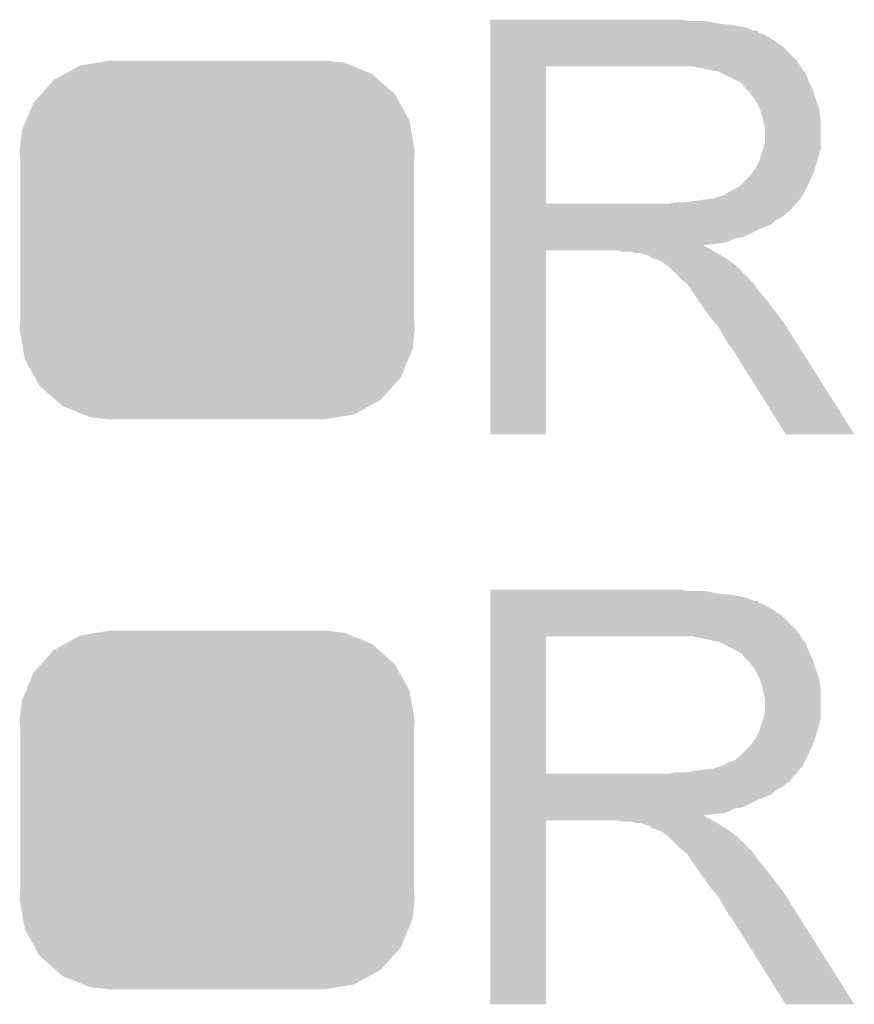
# Model space of a CAD drawing. Extents: x -1.3 to 24.2, y -3.9 to 53.4.
# Tile 24 of 57: x 10.4 to 12, y 11.7 to 13.6. Entities that reach past the tile are written whole.
import ezdxf

# ---------------------------------------------------------------- set-up
doc = ezdxf.new("R2010")
doc.units = 0
doc.layers.get('0').update_dxf_attribs({"linetype": 'CONTINUOUS'})
doc.layers.add('TWO-WIRE_ETH_3_CLICK_V103_GTO', color=11, linetype='CONTINUOUS')
doc.layers.add('TWO-WIRE_ETH_3_CLICK_V103_GTS', color=8, linetype='CONTINUOUS')

# ---------------------------------------------------------------- blocks, each defined once
blk = doc.blocks.new('CUSTOM_70')
for points in [[(-0.268438, 0.342124), (-0.233628, 0.347838), (0.2622, 0.342124), (0.247972, 0.347838)], [(-0.233628, 0.347838), (-0.20955, 0.35179), (0.247972, 0.347838), (0.20955, 0.35179)], [(-0.298526, 0.325596), (-0.268438, 0.342124), (0.30335, 0.325596), (0.2622, 0.342124)], [(-0.34504, 0.286174), (-0.320744, 0.31339), (0.348152, 0.286174), (0.317222, 0.31339)], [(-0.320744, 0.31339), (-0.298526, 0.325596), (0.317222, 0.31339), (0.30335, 0.325596)], [(-0.360486, 0.26887), (-0.34504, 0.286174), (0.357822, 0.26887), (0.348152, 0.286174)], [(-0.37475, 0.234078), (-0.360486, 0.26887), (0.377262, 0.234078), (0.357822, 0.26887)], [(-0.383124, 0.213652), (-0.37475, 0.234078), (0.380766, 0.213652), (0.377262, 0.234078)], [(-0.38735, 0.17526), (-0.383124, 0.213652), (0.38735, 0.17526), (0.380766, 0.213652)], [(-0.38608, 0.154124), (-0.38735, 0.17526), (0.38608, 0.154124), (0.38735, 0.17526)], [(-0.38608, -0.154124), (-0.38608, 0.154124), (0.38608, -0.154124), (0.38608, 0.154124)], [(-0.38735, -0.17526), (-0.38608, -0.154124), (0.38735, -0.17526), (0.38608, -0.154124)], [(-0.380764, -0.213652), (-0.38735, -0.17526), (0.383124, -0.213652), (0.38735, -0.17526)], [(-0.377262, -0.234078), (-0.380764, -0.213652), (0.374748, -0.234078), (0.383124, -0.213652)], [(-0.35782, -0.26887), (-0.377262, -0.234078), (0.360486, -0.26887), (0.374748, -0.234078)], [(-0.348152, -0.286174), (-0.35782, -0.26887), (0.345038, -0.286174), (0.360486, -0.26887)], [(-0.31722, -0.31339), (-0.348152, -0.286174), (0.320744, -0.31339), (0.345038, -0.286174)], [(-0.30335, -0.325596), (-0.31722, -0.31339), (0.298524, -0.325596), (0.320744, -0.31339)], [(-0.262198, -0.342124), (-0.30335, -0.325596), (0.268438, -0.342124), (0.298524, -0.325596)], [(-0.247972, -0.347838), (-0.262198, -0.342124), (0.233626, -0.347838), (0.268438, -0.342124)], [(-0.20955, -0.35179), (-0.247972, -0.347838), (0.20955, -0.35179), (0.233626, -0.347838)]]:
    blk.add_solid(points)

msp = doc.modelspace()

# ---------------------------------------------------------------- linework, layer by layer
at = {"layer": 'TWO-WIRE_ETH_3_CLICK_V103_GTO'}
for points in [[(11.30302, 13.63726), (11.303022, 13.6398), (11.689082, 13.63726), (11.678922, 13.6398)], [(11.30302, 13.63218), (11.30302, 13.63726), (11.75004, 13.63218), (11.724642, 13.63726)], [(11.30302, 13.62964), (11.30302, 13.63218), (11.777982, 13.62964), (11.75004, 13.63218)], [(11.30302, 13.624558), (11.30302, 13.62964), (11.803382, 13.624558), (11.777982, 13.62964)], [(11.30302, 13.61948), (11.30302, 13.624558), (11.816082, 13.61948), (11.803382, 13.624558)], [(11.30302, 13.616922), (11.30302, 13.61948), (11.82878, 13.616922), (11.816082, 13.61948)], [(11.30302, 13.614396), (11.30302, 13.616922), (11.828796, 13.614396), (11.82878, 13.616922)], [(11.30302, 13.61186), (11.30302, 13.614396), (11.8364, 13.61186), (11.828796, 13.614396)], [(11.30302, 13.60678), (11.30302, 13.61186), (11.846558, 13.60678), (11.8364, 13.61186)], [(11.30302, 13.599162), (11.30302, 13.60678), (11.85926, 13.599162), (11.846558, 13.60678)], [(11.30302, 13.588998), (11.30302, 13.599162), (11.874502, 13.588998), (11.85926, 13.599162)], [(11.303018, 13.558518), (11.30302, 13.588998), (11.90498, 13.558518), (11.874502, 13.588998)], [(11.303018, 13.54836), (11.303018, 13.558518), (11.911336, 13.54836), (11.90498, 13.558518)], [(11.303012, 13.279142), (11.303018, 13.54834), (11.41222, 13.279142), (11.412222, 13.54834)], [(11.303018, 13.54834), (11.303018, 13.54836), (11.412222, 13.54834), (11.66622, 13.54836)], [(11.750034, 13.5382), (11.699242, 13.54836), (11.917692, 13.5382), (11.911336, 13.54836)], [(11.750042, 13.538198), (11.750034, 13.5382), (11.91801, 13.538198), (11.917692, 13.5382)], [(11.75007, 13.538184), (11.750042, 13.538198), (11.920224, 13.538184), (11.91801, 13.538198)], [(11.765278, 13.53058), (11.75007, 13.538184), (11.92276, 13.53058), (11.920224, 13.538184)], [(11.790678, 13.51788), (11.765278, 13.53058), (11.92784, 13.51788), (11.92276, 13.53058)], [(11.790682, 13.517878), (11.790678, 13.51788), (11.927842, 13.517878), (11.92784, 13.51788)], [(11.7983, 13.51279), (11.790682, 13.517878), (11.930386, 13.51279), (11.927842, 13.517878)], [(11.798306, 13.510254), (11.7983, 13.51279), (11.931654, 13.510254), (11.930386, 13.51279)], [(11.805922, 13.502638), (11.798306, 13.510254), (11.935462, 13.502638), (11.931654, 13.510254)], [(11.81354, 13.49502), (11.805922, 13.502638), (11.937638, 13.49502), (11.935462, 13.502638)], [(11.820314, 13.48486), (11.81354, 13.49502), (11.94054, 13.48486), (11.937638, 13.49502)], [(11.8237, 13.479778), (11.820314, 13.48486), (11.942446, 13.479778), (11.94054, 13.48486)], [(11.83132, 13.464538), (11.8237, 13.479778), (11.94816, 13.464538), (11.942446, 13.479778)], [(11.8364, 13.449298), (11.83132, 13.464538), (11.949854, 13.449298), (11.94816, 13.464538)], [(11.837926, 13.441678), (11.8364, 13.449298), (11.9507, 13.441678), (11.949854, 13.449298)], [(11.83894, 13.4366), (11.837926, 13.441678), (11.9507, 13.4366), (11.9507, 13.441678)], [(11.84148, 13.426438), (11.83894, 13.4366), (11.9507, 13.426438), (11.9507, 13.4366)], [(11.84148, 13.401038), (11.84148, 13.426438), (11.9507, 13.401038), (11.9507, 13.426438)], [(11.838938, 13.388338), (11.84148, 13.401038), (11.9507, 13.388338), (11.9507, 13.401038)], [(11.83386, 13.375638), (11.83792, 13.385796), (11.947796, 13.375638), (11.9507, 13.385796)], [(11.83792, 13.385796), (11.838938, 13.388338), (11.9507, 13.385796), (11.9507, 13.388338)], [(11.821158, 13.34516), (11.83132, 13.365478), (11.938762, 13.34516), (11.944856, 13.365478)], [(11.83132, 13.365478), (11.831954, 13.36802), (11.944856, 13.365478), (11.94562, 13.36802)], [(11.831954, 13.36802), (11.83386, 13.375638), (11.94562, 13.36802), (11.947796, 13.375638)], [(11.810998, 13.33246), (11.81862, 13.342618), (11.933484, 13.33246), (11.938, 13.342618)], [(11.81862, 13.342618), (11.821158, 13.34516), (11.938, 13.342618), (11.938762, 13.34516)], [(11.790676, 13.312138), (11.798298, 13.31976), (11.924028, 13.312138), (11.92784, 13.31976)], [(11.798298, 13.31976), (11.810998, 13.33246), (11.92784, 13.31976), (11.933484, 13.33246)], [(11.762738, 13.2969), (11.770358, 13.301978), (11.91641, 13.2969), (11.918948, 13.301978)], [(11.770358, 13.301978), (11.790676, 13.312138), (11.918948, 13.301978), (11.924028, 13.312138)], [(11.653518, 13.27912), (11.666218, 13.28166), (11.90244, 13.27912), (11.90498, 13.28166)], [(11.683998, 13.28166), (11.71956, 13.28674), (11.90498, 13.28166), (11.909044, 13.28674)], [(11.71956, 13.28674), (11.739878, 13.28928), (11.909044, 13.28674), (11.911076, 13.28928)], [(11.739878, 13.28928), (11.755118, 13.294358), (11.911076, 13.28928), (11.915138, 13.294358)], [(11.755118, 13.294358), (11.757656, 13.29436), (11.915138, 13.294358), (11.91514, 13.29436)], [(11.757656, 13.29436), (11.762738, 13.2969), (11.91514, 13.29436), (11.91641, 13.2969)], [(11.30301, 13.26896), (11.303012, 13.271494), (11.894798, 13.26896), (11.89482, 13.271494)], [(11.30301, 13.268946), (11.30301, 13.26896), (11.892274, 13.268946), (11.894798, 13.26896)], [(11.30301, 13.263878), (11.30301, 13.268946), (11.889734, 13.263878), (11.892274, 13.268946)], [(11.30301, 13.261338), (11.30301, 13.263878), (11.88466, 13.261338), (11.889734, 13.263878)], [(11.303012, 13.27912), (11.303012, 13.279142), (11.653518, 13.27912), (11.41222, 13.279142)], [(11.303012, 13.271494), (11.303012, 13.27912), (11.89482, 13.271494), (11.90244, 13.27912)], [(11.30301, 13.25626), (11.30301, 13.261338), (11.87958, 13.25626), (11.88466, 13.261338)], [(11.30301, 13.25118), (11.30301, 13.25626), (11.871958, 13.25118), (11.87958, 13.25626)], [(11.30301, 13.246098), (11.30301, 13.25118), (11.8618, 13.246098), (11.871958, 13.25118)], [(11.30301, 13.23848), (11.30301, 13.246098), (11.854176, 13.23848), (11.8618, 13.246098)], [(11.30301, 13.22832), (11.30301, 13.23848), (11.82878, 13.22832), (11.854176, 13.23848)], [(11.30301, 13.21308), (11.30301, 13.22832), (11.798296, 13.21308), (11.82878, 13.22832)], [(11.30301, 13.210538), (11.30301, 13.21308), (11.780518, 13.210538), (11.798296, 13.21308)], [(11.30301, 13.20292), (11.30301, 13.210538), (11.765276, 13.20292), (11.780518, 13.210538)], [(11.303, 12.827022), (11.303008, 13.187658), (11.412198, 12.827022), (11.41222, 13.187658)], [(11.303008, 13.195298), (11.30301, 13.197806), (11.724644, 13.195298), (11.722132, 13.197806)], [(11.303008, 13.192758), (11.303008, 13.195298), (11.729722, 13.192758), (11.724644, 13.195298)], [(11.303008, 13.18768), (11.303008, 13.192758), (11.737342, 13.18768), (11.729722, 13.192758)], [(11.303008, 13.187658), (11.303008, 13.18768), (11.41222, 13.187658), (11.549378, 13.18768)], [(11.30301, 13.20038), (11.30301, 13.20292), (11.74496, 13.20038), (11.765276, 13.20292)], [(11.30301, 13.197806), (11.30301, 13.20038), (11.722132, 13.197806), (11.74496, 13.20038)], [(11.562078, 13.18514), (11.549378, 13.18768), (11.74242, 13.18514), (11.737342, 13.18768)], [(11.584936, 13.182602), (11.579856, 13.18514), (11.747496, 13.182602), (11.74242, 13.18514)], [(11.595098, 13.1826), (11.584936, 13.182602), (11.747498, 13.1826), (11.747496, 13.182602)], [(11.61288, 13.177522), (11.595098, 13.1826), (11.755624, 13.177522), (11.747498, 13.1826)], [(11.620496, 13.172442), (11.61288, 13.177522), (11.763752, 13.172442), (11.755624, 13.177522)], [(11.62812, 13.1699), (11.620496, 13.172442), (11.767818, 13.1699), (11.763752, 13.172442)], [(11.635738, 13.16736), (11.62812, 13.1699), (11.771206, 13.16736), (11.767818, 13.1699)], [(11.640816, 13.164822), (11.635738, 13.16736), (11.77459, 13.164822), (11.771206, 13.16736)], [(11.64336, 13.162282), (11.640816, 13.164822), (11.777976, 13.162282), (11.77459, 13.164822)], [(11.653518, 13.15466), (11.64336, 13.162282), (11.788138, 13.15466), (11.777976, 13.162282)], [(11.653522, 13.154658), (11.653518, 13.15466), (11.78814, 13.154658), (11.788138, 13.15466)], [(11.67892, 13.129262), (11.653522, 13.154658), (11.813538, 13.129262), (11.78814, 13.154658)], [(11.68231, 13.12672), (11.67892, 13.129262), (11.81608, 13.12672), (11.813538, 13.129262)], [(11.689078, 13.121642), (11.68231, 13.12672), (11.819708, 13.121642), (11.81608, 13.12672)], [(11.694158, 13.114022), (11.689078, 13.121642), (11.82515, 13.114022), (11.819708, 13.121642)], [(11.696698, 13.108944), (11.694158, 13.114022), (11.828778, 13.108944), (11.82515, 13.114022)], [(11.696702, 13.10894), (11.696698, 13.108944), (11.82878, 13.10894), (11.828778, 13.108944)], [(11.699238, 13.106402), (11.696702, 13.10894), (11.830956, 13.106402), (11.82878, 13.10894)], [(11.7094, 13.091162), (11.699238, 13.106402), (11.84402, 13.091162), (11.830956, 13.106402)], [(11.7094, 13.09116), (11.7094, 13.091162), (11.844022, 13.09116), (11.84402, 13.091162)], [(11.723914, 13.07084), (11.7094, 13.09116), (11.85926, 13.07084), (11.844022, 13.09116)], [(11.7348, 13.055598), (11.723914, 13.07084), (11.871116, 13.055598), (11.85926, 13.07084)], [(11.741332, 13.04798), (11.7348, 13.055598), (11.87704, 13.04798), (11.871116, 13.055598)], [(11.75004, 13.03782), (11.741332, 13.04798), (11.883462, 13.03782), (11.87704, 13.04798)], [(11.7602, 13.02004), (11.75004, 13.03782), (11.8947, 13.02004), (11.883462, 13.03782)], [(11.76782, 13.007338), (11.7602, 13.02004), (11.902726, 13.007338), (11.8947, 13.02004)], [(11.770358, 13.002264), (11.76782, 13.007338), (11.905934, 13.002264), (11.902726, 13.007338)], [(11.775438, 12.997182), (11.770358, 13.002264), (11.909146, 12.997182), (11.905934, 13.002264)], [(11.882118, 12.82701), (11.775438, 12.997182), (12.016694, 12.82701), (11.909146, 12.997182)], [(11.412198, 12.827), (11.303, 12.827022), (11.412198, 12.827), (11.412198, 12.827022)], [(12.0167, 12.827), (12.016694, 12.82701), (12.0167, 12.827), (11.882118, 12.82701)], [(11.30302, 12.51966), (11.303022, 12.5222), (11.689082, 12.51966), (11.678922, 12.5222)], [(11.30302, 12.51458), (11.30302, 12.51966), (11.75004, 12.51458), (11.724642, 12.51966)], [(11.30302, 12.51204), (11.30302, 12.51458), (11.777982, 12.51204), (11.75004, 12.51458)], [(11.30302, 12.506958), (11.30302, 12.51204), (11.803382, 12.506958), (11.777982, 12.51204)], [(11.30302, 12.50188), (11.30302, 12.506958), (11.816082, 12.50188), (11.803382, 12.506958)], [(11.30302, 12.499322), (11.30302, 12.50188), (11.82878, 12.499322), (11.816082, 12.50188)], [(11.30302, 12.496796), (11.30302, 12.499322), (11.828796, 12.496796), (11.82878, 12.499322)], [(11.30302, 12.49426), (11.30302, 12.496796), (11.8364, 12.49426), (11.828796, 12.496796)], [(11.30302, 12.48918), (11.30302, 12.49426), (11.846558, 12.48918), (11.8364, 12.49426)], [(11.303018, 12.440918), (11.30302, 12.471398), (11.90498, 12.440918), (11.874502, 12.471398)], [(11.30302, 12.481562), (11.30302, 12.48918), (11.85926, 12.481562), (11.846558, 12.48918)], [(11.30302, 12.471398), (11.30302, 12.481562), (11.874502, 12.471398), (11.85926, 12.481562)], [(11.303018, 12.43076), (11.303018, 12.440918), (11.911336, 12.43076), (11.90498, 12.440918)], [(11.303012, 12.161542), (11.303018, 12.43074), (11.41222, 12.161542), (11.412222, 12.43074)], [(11.303018, 12.43074), (11.303018, 12.43076), (11.412222, 12.43074), (11.66622, 12.43076)], [(11.750034, 12.4206), (11.699242, 12.43076), (11.917692, 12.4206), (11.911336, 12.43076)], [(11.750042, 12.420598), (11.750034, 12.4206), (11.91801, 12.420598), (11.917692, 12.4206)], [(11.75007, 12.420584), (11.750042, 12.420598), (11.920224, 12.420584), (11.91801, 12.420598)], [(11.765278, 12.41298), (11.75007, 12.420584), (11.92276, 12.41298), (11.920224, 12.420584)], [(11.790678, 12.40028), (11.765278, 12.41298), (11.92784, 12.40028), (11.92276, 12.41298)], [(11.790682, 12.400278), (11.790678, 12.40028), (11.927842, 12.400278), (11.92784, 12.40028)], [(11.7983, 12.39519), (11.790682, 12.400278), (11.930386, 12.39519), (11.927842, 12.400278)], [(11.798306, 12.392654), (11.7983, 12.39519), (11.931654, 12.392654), (11.930386, 12.39519)], [(11.805922, 12.385038), (11.798306, 12.392654), (11.935462, 12.385038), (11.931654, 12.392654)], [(11.81354, 12.37742), (11.805922, 12.385038), (11.937638, 12.37742), (11.935462, 12.385038)], [(11.820314, 12.36726), (11.81354, 12.37742), (11.94054, 12.36726), (11.937638, 12.37742)], [(11.8237, 12.362178), (11.820314, 12.36726), (11.942446, 12.362178), (11.94054, 12.36726)], [(11.83132, 12.346938), (11.8237, 12.362178), (11.94816, 12.346938), (11.942446, 12.362178)], [(11.8364, 12.331698), (11.83132, 12.346938), (11.949854, 12.331698), (11.94816, 12.346938)], [(11.837926, 12.324078), (11.8364, 12.331698), (11.9507, 12.324078), (11.949854, 12.331698)], [(11.83894, 12.319), (11.837926, 12.324078), (11.9507, 12.319), (11.9507, 12.324078)], [(11.84148, 12.308838), (11.83894, 12.319), (11.9507, 12.308838), (11.9507, 12.319)], [(11.84148, 12.283438), (11.84148, 12.308838), (11.9507, 12.283438), (11.9507, 12.308838)], [(11.838938, 12.270738), (11.84148, 12.283438), (11.9507, 12.270738), (11.9507, 12.283438)], [(11.83386, 12.258038), (11.83792, 12.268196), (11.947796, 12.258038), (11.9507, 12.268196)], [(11.83792, 12.268196), (11.838938, 12.270738), (11.9507, 12.268196), (11.9507, 12.270738)], [(11.821158, 12.22756), (11.83132, 12.247878), (11.938762, 12.22756), (11.944856, 12.247878)], [(11.83132, 12.247878), (11.831954, 12.25042), (11.944856, 12.247878), (11.94562, 12.25042)], [(11.831954, 12.25042), (11.83386, 12.258038), (11.94562, 12.25042), (11.947796, 12.258038)], [(11.810998, 12.21486), (11.81862, 12.225018), (11.933484, 12.21486), (11.938, 12.225018)], [(11.81862, 12.225018), (11.821158, 12.22756), (11.938, 12.225018), (11.938762, 12.22756)], [(11.790678, 12.19454), (11.798298, 12.20216), (11.92403, 12.19454), (11.92784, 12.20216)], [(11.798298, 12.20216), (11.810998, 12.21486), (11.92784, 12.20216), (11.933484, 12.21486)], [(11.762738, 12.1793), (11.770356, 12.184378), (11.91641, 12.1793), (11.918948, 12.184378)], [(11.770356, 12.184378), (11.780518, 12.186918), (11.918948, 12.184378), (11.920218, 12.186918)], [(11.780518, 12.186918), (11.790678, 12.19454), (11.920218, 12.186918), (11.92403, 12.19454)], [(11.303012, 12.16152), (11.303012, 12.161542), (11.653518, 12.16152), (11.41222, 12.161542)], [(11.303012, 12.153894), (11.303012, 12.16152), (11.89482, 12.153894), (11.90244, 12.16152)], [(11.653518, 12.16152), (11.666218, 12.16406), (11.90244, 12.16152), (11.90498, 12.16406)], [(11.683998, 12.16406), (11.71956, 12.16914), (11.90498, 12.16406), (11.909044, 12.16914)], [(11.71956, 12.16914), (11.739878, 12.17168), (11.909044, 12.16914), (11.911076, 12.17168)], [(11.739878, 12.17168), (11.755118, 12.176758), (11.911076, 12.17168), (11.915138, 12.176758)], [(11.755118, 12.176758), (11.757656, 12.17676), (11.915138, 12.176758), (11.91514, 12.17676)], [(11.757656, 12.17676), (11.762738, 12.1793), (11.91514, 12.17676), (11.91641, 12.1793)], [(11.30301, 12.15136), (11.303012, 12.153894), (11.894798, 12.15136), (11.89482, 12.153894)], [(11.30301, 12.151346), (11.30301, 12.15136), (11.892274, 12.151346), (11.894798, 12.15136)], [(11.30301, 12.146278), (11.30301, 12.151346), (11.889734, 12.146278), (11.892274, 12.151346)], [(11.30301, 12.143738), (11.30301, 12.146278), (11.88466, 12.143738), (11.889734, 12.146278)], [(11.30301, 12.13866), (11.30301, 12.143738), (11.87958, 12.13866), (11.88466, 12.143738)], [(11.30301, 12.13358), (11.30301, 12.13866), (11.871958, 12.13358), (11.87958, 12.13866)], [(11.30301, 12.128498), (11.30301, 12.13358), (11.8618, 12.128498), (11.871958, 12.13358)], [(11.30301, 12.12088), (11.30301, 12.128498), (11.854176, 12.12088), (11.8618, 12.128498)], [(11.30301, 12.11072), (11.30301, 12.12088), (11.82878, 12.11072), (11.854176, 12.12088)], [(11.30301, 12.09548), (11.30301, 12.11072), (11.798296, 12.09548), (11.82878, 12.11072)], [(11.30301, 12.092938), (11.30301, 12.09548), (11.780518, 12.092938), (11.798296, 12.09548)], [(11.30301, 12.08532), (11.30301, 12.092938), (11.765276, 12.08532), (11.780518, 12.092938)], [(11.30301, 12.08278), (11.30301, 12.08532), (11.74496, 12.08278), (11.765276, 12.08532)], [(11.303, 11.709422), (11.303008, 12.070058), (11.412198, 11.709422), (11.41222, 12.070058)], [(11.303008, 12.077698), (11.30301, 12.080206), (11.724644, 12.077698), (11.722132, 12.080206)], [(11.303008, 12.075158), (11.303008, 12.077698), (11.729722, 12.075158), (11.724644, 12.077698)], [(11.303008, 12.07008), (11.303008, 12.075158), (11.737342, 12.07008), (11.729722, 12.075158)], [(11.303008, 12.070058), (11.303008, 12.07008), (11.41222, 12.070058), (11.549378, 12.07008)], [(11.30301, 12.080206), (11.30301, 12.08278), (11.722132, 12.080206), (11.74496, 12.08278)], [(11.562078, 12.06754), (11.549378, 12.07008), (11.74242, 12.06754), (11.737342, 12.07008)], [(11.584936, 12.065002), (11.579856, 12.06754), (11.747496, 12.065002), (11.74242, 12.06754)], [(11.595098, 12.065), (11.584936, 12.065002), (11.747498, 12.065), (11.747496, 12.065002)], [(11.61288, 12.059922), (11.595098, 12.065), (11.755624, 12.059922), (11.747498, 12.065)], [(11.620496, 12.054842), (11.61288, 12.059922), (11.763752, 12.054842), (11.755624, 12.059922)], [(11.62812, 12.0523), (11.620496, 12.054842), (11.767818, 12.0523), (11.763752, 12.054842)], [(11.635738, 12.04976), (11.62812, 12.0523), (11.771206, 12.04976), (11.767818, 12.0523)], [(11.640816, 12.047222), (11.635738, 12.04976), (11.77459, 12.047222), (11.771206, 12.04976)], [(11.64336, 12.044682), (11.640816, 12.047222), (11.777976, 12.044682), (11.77459, 12.047222)], [(11.653518, 12.03706), (11.64336, 12.044682), (11.788138, 12.03706), (11.777976, 12.044682)], [(11.653522, 12.037058), (11.653518, 12.03706), (11.78814, 12.037058), (11.788138, 12.03706)], [(11.67892, 12.011662), (11.653522, 12.037058), (11.813538, 12.011662), (11.78814, 12.037058)], [(11.68231, 12.00912), (11.67892, 12.011662), (11.81608, 12.00912), (11.813538, 12.011662)], [(11.689078, 12.004042), (11.68231, 12.00912), (11.819708, 12.004042), (11.81608, 12.00912)], [(11.694158, 11.996422), (11.689078, 12.004042), (11.82515, 11.996422), (11.819708, 12.004042)], [(11.696698, 11.991344), (11.694158, 11.996422), (11.828778, 11.991344), (11.82515, 11.996422)], [(11.696702, 11.99134), (11.696698, 11.991344), (11.82878, 11.99134), (11.828778, 11.991344)], [(11.699238, 11.988802), (11.696702, 11.99134), (11.830956, 11.988802), (11.82878, 11.99134)], [(11.7094, 11.973562), (11.699238, 11.988802), (11.84402, 11.973562), (11.830956, 11.988802)], [(11.7094, 11.97356), (11.7094, 11.973562), (11.844022, 11.97356), (11.84402, 11.973562)], [(11.723914, 11.95324), (11.7094, 11.97356), (11.85926, 11.95324), (11.844022, 11.97356)], [(11.7348, 11.937998), (11.723914, 11.95324), (11.871116, 11.937998), (11.85926, 11.95324)], [(11.741332, 11.93038), (11.7348, 11.937998), (11.87704, 11.93038), (11.871116, 11.937998)], [(11.75004, 11.92022), (11.741332, 11.93038), (11.883462, 11.92022), (11.87704, 11.93038)], [(11.7602, 11.90244), (11.75004, 11.92022), (11.8947, 11.90244), (11.883462, 11.92022)], [(11.76782, 11.889738), (11.7602, 11.90244), (11.902726, 11.889738), (11.8947, 11.90244)], [(11.770358, 11.884664), (11.76782, 11.889738), (11.905934, 11.884664), (11.902726, 11.889738)], [(11.775438, 11.879582), (11.770358, 11.884664), (11.909146, 11.879582), (11.905934, 11.884664)], [(11.882118, 11.70941), (11.775438, 11.879582), (12.016694, 11.70941), (11.909146, 11.879582)], [(11.412198, 11.7094), (11.303, 11.709422), (11.412198, 11.7094), (11.412198, 11.709422)], [(12.0167, 11.7094), (12.016694, 11.70941), (12.0167, 11.7094), (11.882118, 11.70941)]]:
    msp.add_solid(points, dxfattribs=at)

# ---------------------------------------------------------------- block references
at = {"layer": 'TWO-WIRE_ETH_3_CLICK_V103_GTS'}
for p in [(10.76706, 13.208), (10.76706, 12.0904)]:
    msp.add_blockref('CUSTOM_70', p, dxfattribs=at)

doc.saveas('drawing.dxf')
